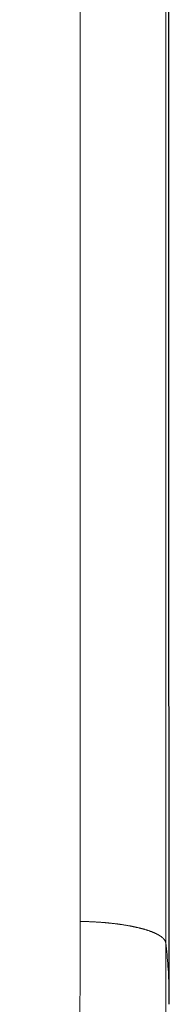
# Model space of a CAD drawing. Header units: millimetres. Extents: x 8 to 601, y 12 to 507.
# Tile 12 of 150: x 324.31 to 329.23, y 138.24 to 170.62. Entities that reach past the tile are written whole.
import ezdxf

# ---------------------------------------------------------------- set-up
doc = ezdxf.new("R2010")
doc.units = ezdxf.units.MM

msp = doc.modelspace()

# ---------------------------------------------------------------- linework, layer by layer
at = {"color": 7, "linetype": 'Continuous', "lineweight": 30}
for p, q in [((329.215, 149.113), (329.215, 205.718)), ((329.225, 138.242), (329.225, 138.241))]:
    msp.add_line(p, q, dxfattribs=at)
at = {"color": 8, "linetype": 'Continuous', "lineweight": 0}
for p, q in [((329.215, 149.146), (329.215, 205.707)), ((329.111, 204.015), (329.111, 140.258)), ((326.296, 140.967), (326.296, 178.938))]:
    msp.add_line(p, q, dxfattribs=at)
for points, knots in [([(329.226, 140.698), (329.226, 140.738), (329.225, 140.892), (329.225, 141.161), (329.225, 141.503), (329.224, 141.843), (329.224, 142.181), (329.224, 142.463), (329.223, 142.692), (329.223, 142.866), (329.223, 143.04), (329.222, 143.213), (329.222, 143.386), (329.222, 143.587), (329.221, 143.817), (329.221, 144.076), (329.22, 144.335), (329.22, 144.592), (329.219, 144.848), (329.219, 145.104), (329.218, 145.367), (329.218, 145.637), (329.217, 145.915), (329.217, 146.192), (329.217, 146.468), (329.216, 146.743), (329.216, 147.016), (329.216, 147.289), (329.215, 147.56), (329.215, 147.831), (329.215, 148.098), (329.215, 148.363), (329.215, 148.625), (329.215, 148.887), (329.215, 149.06), (329.215, 149.146)], [0, 0, 0, 0, 0.014179, 0.055022, 0.095531, 0.135715, 0.17558, 0.215134, 0.235732, 0.256248, 0.276683, 0.297039, 0.317317, 0.337518, 0.36802, 0.398412, 0.4287, 0.458889, 0.488982, 0.518984, 0.5489, 0.581715, 0.614437, 0.647073, 0.679631, 0.712116, 0.744534, 0.776893, 0.809199, 0.841459, 0.873679, 0.905291, 0.936878, 0.968445, 1, 1, 1, 1]), ([(324.305, 129.352), (324.328, 129.388), (324.375, 129.459), (324.443, 129.568), (324.51, 129.678), (324.576, 129.789), (324.64, 129.902), (324.703, 130.016), (324.767, 130.135), (324.831, 130.26), (324.895, 130.39), (324.958, 130.521), (325.02, 130.655), (325.079, 130.79), (325.137, 130.926), (325.194, 131.065), (325.249, 131.205), (325.302, 131.346), (325.355, 131.494), (325.409, 131.649), (325.448, 131.768), (325.473, 131.846), (325.484, 131.883), (325.496, 131.92), (325.507, 131.956), (325.518, 131.993), (325.53, 132.03), (325.553, 132.109), (325.588, 132.23), (325.633, 132.394), (325.676, 132.562), (325.718, 132.732), (325.763, 132.924), (325.81, 133.137), (325.857, 133.374), (325.903, 133.616), (325.945, 133.863), (325.985, 134.115), (326.018, 134.342), (326.045, 134.543), (326.061, 134.67), (326.071, 134.752), (326.075, 134.786), (326.079, 134.821), (326.083, 134.856), (326.087, 134.891), (326.091, 134.926), (326.095, 134.961), (326.108, 135.076), (326.128, 135.275), (326.154, 135.56), (326.178, 135.853), (326.2, 136.154), (326.22, 136.464), (326.236, 136.768), (326.25, 137.067), (326.261, 137.359), (326.268, 137.583), (326.273, 137.736), (326.275, 137.817), (326.277, 137.898), (326.279, 137.973), (326.281, 138.063), (326.283, 138.169), (326.285, 138.32), (326.288, 138.496), (326.291, 138.7), (326.293, 138.911), (326.294, 139.129), (326.295, 139.31), (326.296, 139.424), (326.296, 139.466), (326.296, 139.475), (326.296, 139.479), (326.296, 139.491), (326.296, 139.513), (326.296, 139.55), (326.296, 139.597), (326.296, 139.653), (326.296, 139.717), (326.296, 139.792), (326.296, 139.876), (326.296, 139.969), (326.296, 140.072), (326.296, 140.18), (326.296, 140.294), (326.296, 140.414), (326.296, 140.541), (326.296, 140.676), (326.296, 140.819), (326.296, 140.916), (326.296, 140.967)], [0, 0, 0, 0, 0.010642, 0.021323, 0.032044, 0.042807, 0.053616, 0.06447, 0.075374, 0.087427, 0.099543, 0.111726, 0.123979, 0.136302, 0.148701, 0.161175, 0.173729, 0.186363, 0.199082, 0.213171, 0.227367, 0.230568, 0.233776, 0.236989, 0.240207, 0.243431, 0.246661, 0.249897, 0.263956, 0.278219, 0.29269, 0.30737, 0.322262, 0.342087, 0.362284, 0.382856, 0.403808, 0.425143, 0.446866, 0.461416, 0.476138, 0.47905, 0.481969, 0.484894, 0.487826, 0.490765, 0.49371, 0.496662, 0.49962, 0.522892, 0.546829, 0.571433, 0.596707, 0.622653, 0.649273, 0.673257, 0.697766, 0.7228, 0.729497, 0.736231, 0.743001, 0.749788, 0.75506, 0.765654, 0.776566, 0.79291, 0.809917, 0.827589, 0.845925, 0.864648, 0.87309, 0.874763, 0.875091, 0.87539, 0.875718, 0.877985, 0.881087, 0.885026, 0.889665, 0.895098, 0.901323, 0.90834, 0.916151, 0.924754, 0.93415, 0.94346, 0.953436, 0.964077, 0.975386, 0.98736, 1, 1, 1, 1]), ([(329.111, 140.258), (329.11, 140.261), (329.109, 140.268), (329.107, 140.277), (329.104, 140.287), (329.101, 140.296), (329.098, 140.306), (329.094, 140.315), (329.089, 140.324), (329.084, 140.334), (329.078, 140.343), (329.072, 140.354), (329.064, 140.365), (329.055, 140.376), (329.046, 140.387), (329.037, 140.397), (329.026, 140.408), (329.015, 140.419), (329.003, 140.43), (328.991, 140.441), (328.977, 140.451), (328.964, 140.462), (328.949, 140.472), (328.935, 140.482), (328.92, 140.492), (328.905, 140.502), (328.889, 140.512), (328.873, 140.521), (328.857, 140.53), (328.841, 140.539), (328.824, 140.547), (328.808, 140.556), (328.79, 140.564), (328.773, 140.573), (328.755, 140.581), (328.737, 140.589), (328.717, 140.598), (328.695, 140.607), (328.672, 140.617), (328.648, 140.626), (328.623, 140.635), (328.598, 140.645), (328.572, 140.654), (328.546, 140.663), (328.519, 140.672), (328.492, 140.681), (328.464, 140.69), (328.435, 140.698), (328.407, 140.707), (328.378, 140.715), (328.35, 140.723), (328.321, 140.73), (328.292, 140.738), (328.263, 140.745), (328.235, 140.753), (328.208, 140.759), (328.18, 140.766), (328.151, 140.772), (328.123, 140.779), (328.094, 140.785), (328.065, 140.791), (328.036, 140.797), (328.005, 140.803), (327.971, 140.81), (327.935, 140.817), (327.899, 140.824), (327.862, 140.83), (327.825, 140.837), (327.788, 140.843), (327.75, 140.849), (327.712, 140.855), (327.673, 140.861), (327.634, 140.867), (327.595, 140.872), (327.556, 140.878), (327.517, 140.883), (327.479, 140.887), (327.441, 140.892), (327.402, 140.897), (327.365, 140.901), (327.328, 140.905), (327.293, 140.909), (327.257, 140.913), (327.221, 140.916), (327.185, 140.92), (327.149, 140.923), (327.113, 140.926), (327.077, 140.929), (327.038, 140.932), (326.997, 140.935), (326.954, 140.939), (326.91, 140.942), (326.866, 140.945), (326.822, 140.947), (326.778, 140.95), (326.733, 140.952), (326.689, 140.954), (326.644, 140.957), (326.599, 140.958), (326.555, 140.96), (326.51, 140.962), (326.467, 140.963), (326.424, 140.964), (326.382, 140.965), (326.339, 140.966), (326.311, 140.967), (326.296, 140.967)], [0, 0, 0, 0, 0.008781, 0.017562, 0.026342, 0.035123, 0.043904, 0.052528, 0.061152, 0.069776, 0.0784, 0.088667, 0.098933, 0.1092, 0.119467, 0.129733, 0.14, 0.150267, 0.160533, 0.1708, 0.181067, 0.191333, 0.2016, 0.21128, 0.22096, 0.23064, 0.24032, 0.25, 0.258781, 0.267562, 0.276342, 0.285123, 0.293904, 0.302528, 0.311152, 0.319776, 0.3284, 0.338667, 0.348933, 0.3592, 0.369467, 0.379733, 0.39, 0.400267, 0.410533, 0.4208, 0.431067, 0.441333, 0.4516, 0.46128, 0.47096, 0.48064, 0.49032, 0.5, 0.508781, 0.517562, 0.526342, 0.535123, 0.543904, 0.552528, 0.561152, 0.569776, 0.5784, 0.588667, 0.598933, 0.6092, 0.619467, 0.629733, 0.64, 0.650267, 0.660533, 0.6708, 0.681067, 0.691333, 0.7016, 0.71128, 0.72096, 0.73064, 0.74032, 0.75, 0.758781, 0.767562, 0.776342, 0.785123, 0.793904, 0.802528, 0.811152, 0.819776, 0.8284, 0.838667, 0.848933, 0.8592, 0.869467, 0.879733, 0.89, 0.900267, 0.910533, 0.9208, 0.931067, 0.941333, 0.9516, 0.96128, 0.97096, 0.98064, 0.99032, 1, 1, 1, 1]), ([(329.111, 140.258), (329.111, 139.886), (329.112, 139.135), (329.11, 137.997), (329.094, 137.077), (329.07, 136.382), (329.05, 135.915), (329.023, 135.445), (328.99, 134.97), (328.95, 134.491), (328.908, 134.067), (328.866, 133.698), (328.827, 133.386), (328.784, 133.071), (328.736, 132.754), (328.682, 132.435), (328.63, 132.15), (328.58, 131.899), (328.534, 131.682), (328.485, 131.464), (328.433, 131.246), (328.378, 131.028), (328.319, 130.81), (328.26, 130.603), (328.202, 130.409), (328.145, 130.228), (328.085, 130.046), (328.022, 129.864), (327.957, 129.682), (327.89, 129.504), (327.822, 129.329), (327.752, 129.158), (327.679, 128.988), (327.604, 128.817), (327.53, 128.656), (327.458, 128.505), (327.389, 128.364), (327.317, 128.223), (327.243, 128.082), (327.167, 127.942), (327.09, 127.804), (327.013, 127.669), (326.935, 127.538), (326.855, 127.406), (326.773, 127.275), (326.717, 127.189), (326.689, 127.145)], [0, 0, 0, 0, 0.08263, 0.166683, 0.252367, 0.286527, 0.320992, 0.355781, 0.390913, 0.42641, 0.462295, 0.485369, 0.508654, 0.532143, 0.555827, 0.5797, 0.603756, 0.620058, 0.636441, 0.652904, 0.669447, 0.686071, 0.702775, 0.719561, 0.733583, 0.747662, 0.761802, 0.776002, 0.790266, 0.804593, 0.818163, 0.831794, 0.845489, 0.859248, 0.873075, 0.884651, 0.896277, 0.907956, 0.919688, 0.931476, 0.943321, 0.954544, 0.965821, 0.977155, 0.988547, 1, 1, 1, 1]), ([(329.111, 140.259), (329.124, 140.131), (329.152, 139.875), (329.183, 139.492), (329.206, 139.108), (329.22, 138.724), (329.226, 138.436), (329.225, 138.275), (329.225, 138.242)], [0, 0, 0, 0, 0.190256, 0.380511, 0.570767, 0.761023, 0.951278, 1, 1, 1, 1])]:
    msp.add_open_spline(points, degree=3, knots=knots, dxfattribs=at)
at = {"color": 7, "linetype": 'Continuous', "lineweight": 30}
for points, knots in [([(329.226, 140.699), (329.226, 140.717), (329.226, 140.757), (329.226, 140.82), (329.226, 140.89), (329.226, 140.961), (329.226, 141.027), (329.226, 141.085), (329.226, 141.135), (329.226, 141.174), (329.226, 141.205), (329.225, 141.228), (329.225, 141.25), (329.225, 141.272), (329.225, 141.297), (329.225, 141.331), (329.225, 141.375), (329.225, 141.43), (329.225, 141.494), (329.225, 141.566), (329.225, 141.647), (329.225, 141.733), (329.225, 141.821), (329.225, 141.953), (329.224, 142.126), (329.224, 142.341), (329.224, 142.55), (329.223, 142.755), (329.223, 142.957), (329.223, 143.162), (329.222, 143.372), (329.222, 143.589), (329.222, 143.812), (329.221, 144.04), (329.221, 144.226), (329.221, 144.367), (329.22, 144.459), (329.22, 144.547), (329.22, 144.629), (329.22, 144.704), (329.22, 144.777), (329.22, 144.846), (329.22, 144.911), (329.22, 144.967), (329.219, 145.013), (329.219, 145.047), (329.219, 145.072), (329.219, 145.091), (329.219, 145.112), (329.219, 145.139), (329.219, 145.171), (329.219, 145.213), (329.219, 145.267), (329.219, 145.333), (329.219, 145.409), (329.219, 145.494), (329.218, 145.588), (329.218, 145.692), (329.218, 145.805), (329.218, 145.927), (329.218, 146.059), (329.218, 146.2), (329.217, 146.35), (329.217, 146.507), (329.217, 146.67), (329.217, 146.84), (329.216, 147.019), (329.216, 147.205), (329.216, 147.4), (329.216, 147.603), (329.216, 147.808), (329.216, 148.015), (329.215, 148.222), (329.215, 148.436), (329.215, 148.656), (329.215, 148.883), (329.215, 149.036), (329.215, 149.113)], [0, 0, 0, 0, 0.006293, 0.014092, 0.022532, 0.031367, 0.039216, 0.046071, 0.051933, 0.056801, 0.060152, 0.062786, 0.065125, 0.067773, 0.070734, 0.07401, 0.079792, 0.08635, 0.093685, 0.102407, 0.112024, 0.122444, 0.132932, 0.143326, 0.169272, 0.194613, 0.219346, 0.243468, 0.267022, 0.291019, 0.315878, 0.341601, 0.367676, 0.394586, 0.422333, 0.433463, 0.444548, 0.454939, 0.464574, 0.473452, 0.481573, 0.490319, 0.497972, 0.504532, 0.509999, 0.514373, 0.516643, 0.518597, 0.52108, 0.524222, 0.528025, 0.532488, 0.539228, 0.547069, 0.556014, 0.566062, 0.577215, 0.589472, 0.602836, 0.617307, 0.632886, 0.649574, 0.667372, 0.686282, 0.705481, 0.725706, 0.746957, 0.769235, 0.792539, 0.81687, 0.842227, 0.866372, 0.891378, 0.917245, 0.943972, 0.971557, 1, 1, 1, 1]), ([(329.226, 140.002), (329.226, 140.042), (329.226, 140.198), (329.226, 140.431), (329.226, 140.623), (329.226, 140.698)], [0, 0, 0, 0, 0.174922, 0.6749, 1, 1, 1, 1]), ([(329.226, 138.242), (329.226, 138.776), (329.226, 139.362), (329.226, 139.948), (329.226, 140.002)], [0, 0, 0, 0, 0.909384, 1, 1, 1, 1])]:
    msp.add_open_spline(points, degree=3, knots=knots, dxfattribs=at)

doc.saveas('drawing.dxf')
